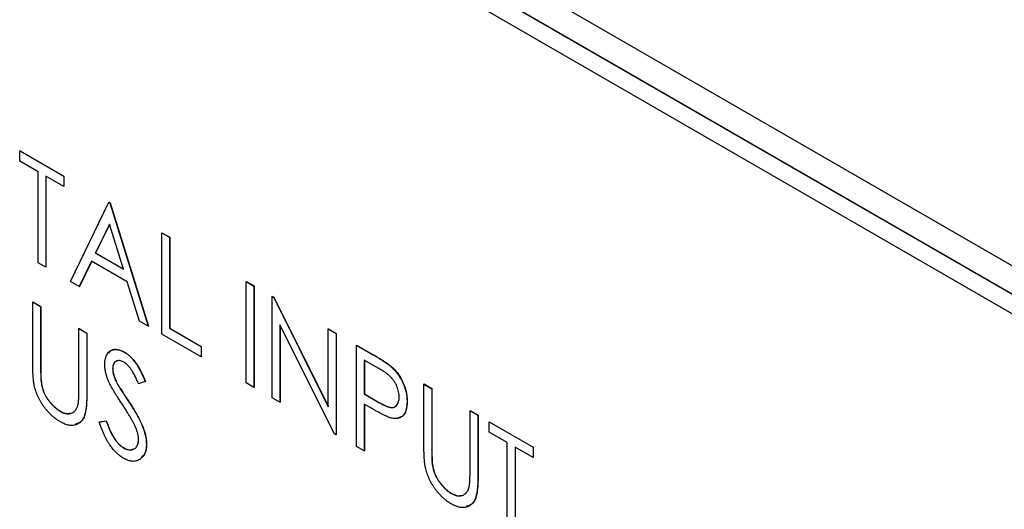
# Model space of a CAD drawing. Header units: millimetres. Extents: x 0 to 420, y 0 to 297.
# Tile 77 of 106: x 319.28 to 329.78, y 221.32 to 226.54. Entities that reach past the tile are written whole.
import ezdxf

# ---------------------------------------------------------------- set-up
doc = ezdxf.new("R2010")
doc.units = ezdxf.units.MM

msp = doc.modelspace()

# ---------------------------------------------------------------- linework, layer by layer
at = {"color": 7, "linetype": 'Continuous', "lineweight": 25}
for p, q in [((307.343, 236.915), (335.627, 220.587)), ((335.627, 220.28), (307.343, 236.609)), ((335.629, 220.282), (307.345, 236.61)), ((307.343, 236.405), (335.627, 220.076)), ((319.285, 225.14), (319.286, 225.141)), ((319.285, 225.03), (319.285, 225.14)), ((319.285, 225.14), (319.752, 224.87)), ((319.286, 225.141), (319.754, 224.871)), ((319.477, 224.919), (319.285, 225.03)), ((319.477, 223.949), (319.477, 224.919)), ((319.752, 224.76), (319.561, 224.87)), ((319.561, 224.87), (319.561, 223.901)), ((319.562, 224.869), (319.562, 223.902)), ((319.752, 224.87), (319.754, 224.871)), ((319.752, 224.87), (319.752, 224.76)), ((319.754, 224.871), (319.754, 224.761)), ((319.752, 224.76), (319.754, 224.761)), ((319.824, 223.749), (320.232, 224.593)), ((320.232, 224.593), (320.234, 224.594)), ((320.232, 224.593), (320.244, 224.587)), ((320.234, 224.594), (320.246, 224.588)), ((320.244, 224.587), (320.246, 224.588)), ((320.244, 224.587), (320.652, 223.271)), ((320.246, 224.588), (320.654, 223.272)), ((320.238, 224.36), (320.09, 224.052)), ((320.239, 224.358), (320.091, 224.053)), ((320.387, 223.881), (320.238, 224.36)), ((320.796, 224.268), (320.798, 224.269)), ((320.796, 224.268), (320.88, 224.22)), ((320.796, 223.188), (320.796, 224.268)), ((320.798, 224.269), (320.881, 224.221)), ((320.88, 224.22), (320.881, 224.221)), ((320.88, 224.22), (320.88, 223.25)), ((320.881, 224.221), (320.881, 223.251)), ((320.09, 224.052), (320.091, 224.053)), ((320.09, 224.052), (320.387, 223.881)), ((320.091, 224.053), (320.386, 223.884)), ((319.561, 223.901), (319.477, 223.949)), ((320.048, 223.966), (319.917, 223.695)), ((320.049, 223.965), (319.919, 223.696)), ((320.428, 223.746), (320.048, 223.966)), ((319.561, 223.901), (319.562, 223.902)), ((319.917, 223.695), (319.824, 223.749)), ((320.559, 223.324), (320.428, 223.746)), ((321.695, 223.749), (321.697, 223.75)), ((321.695, 223.749), (321.779, 223.7)), ((321.695, 222.669), (321.695, 223.749)), ((321.697, 223.75), (321.781, 223.701)), ((319.917, 223.695), (319.919, 223.696)), ((321.779, 223.7), (321.781, 223.701)), ((321.779, 223.7), (321.779, 222.62)), ((321.781, 223.701), (321.781, 222.621)), ((319.421, 223.531), (319.423, 223.532)), ((319.421, 223.531), (319.505, 223.482)), ((319.421, 222.878), (319.421, 223.531)), ((319.423, 223.532), (319.507, 223.483)), ((321.971, 223.59), (321.973, 223.591)), ((321.971, 222.509), (321.971, 223.59)), ((321.971, 223.59), (321.989, 223.579)), ((321.973, 223.591), (321.99, 223.58)), ((321.989, 223.579), (321.99, 223.58)), ((321.989, 223.579), (322.571, 222.414)), ((321.99, 223.58), (322.571, 222.419)), ((319.505, 223.482), (319.507, 223.483)), ((319.505, 223.482), (319.505, 222.835)), ((319.507, 223.483), (319.507, 222.836)), ((320.652, 223.271), (320.559, 223.324)), ((319.913, 223.247), (319.915, 223.248)), ((319.913, 222.6), (319.913, 223.247)), ((319.913, 223.247), (319.997, 223.198)), ((319.915, 223.248), (319.998, 223.199)), ((320.652, 223.271), (320.654, 223.272)), ((320.88, 223.25), (320.881, 223.251)), ((320.88, 223.25), (321.216, 223.056)), ((320.881, 223.251), (321.217, 223.057)), ((322.636, 222.126), (322.055, 223.288)), ((322.055, 223.288), (322.055, 222.461)), ((322.057, 223.285), (322.057, 222.462)), ((322.571, 223.243), (322.572, 223.244)), ((322.571, 222.414), (322.571, 223.243)), ((322.571, 223.243), (322.655, 223.195)), ((322.572, 223.244), (322.656, 223.196)), ((319.997, 223.198), (319.998, 223.199)), ((319.997, 223.198), (319.997, 222.546)), ((319.998, 223.199), (319.998, 222.547)), ((321.216, 222.946), (320.796, 223.188)), ((322.655, 223.195), (322.656, 223.196)), ((322.655, 223.195), (322.655, 222.115)), ((322.656, 223.196), (322.656, 222.116)), ((321.216, 223.056), (321.217, 223.057)), ((321.216, 223.056), (321.216, 222.946)), ((321.217, 223.057), (321.217, 222.947)), ((322.871, 223.07), (322.872, 223.071)), ((322.871, 223.07), (323.043, 222.971)), ((322.871, 221.99), (322.871, 223.07)), ((322.872, 223.071), (323.044, 222.972)), ((320.396, 222.995), (320.398, 222.997)), ((321.216, 222.946), (321.217, 222.947)), ((323.11, 222.821), (322.954, 222.911)), ((322.954, 222.911), (322.954, 222.551)), ((322.956, 222.91), (322.956, 222.552)), ((323.043, 222.971), (323.044, 222.972)), ((319.505, 222.835), (319.507, 222.836)), ((320.273, 222.819), (320.274, 222.82)), ((323.242, 222.839), (323.244, 222.84)), ((319.509, 222.689), (319.51, 222.69)), ((320.327, 222.648), (320.329, 222.649)), ((320.62, 222.683), (320.549, 222.658)), ((320.62, 222.683), (320.622, 222.684)), ((321.779, 222.62), (321.695, 222.669)), ((321.779, 222.62), (321.781, 222.621)), ((323.59, 222.655), (323.592, 222.656)), ((323.59, 222.655), (323.674, 222.606)), ((323.59, 222.003), (323.59, 222.655)), ((323.592, 222.656), (323.676, 222.607)), ((323.674, 222.606), (323.676, 222.607)), ((323.674, 222.606), (323.674, 221.959)), ((323.676, 222.607), (323.676, 221.96)), ((319.997, 222.546), (319.998, 222.547)), ((322.055, 222.461), (321.971, 222.509)), ((322.954, 222.551), (322.956, 222.552)), ((322.954, 222.551), (323.104, 222.462)), ((322.956, 222.552), (323.106, 222.463)), ((320.438, 222.477), (320.44, 222.478)), ((322.055, 222.461), (322.057, 222.462)), ((323.017, 222.404), (322.954, 222.44)), ((322.954, 222.44), (322.954, 221.942)), ((322.956, 222.439), (322.956, 221.943)), ((323.104, 222.462), (323.106, 222.463)), ((323.41, 222.469), (323.412, 222.47)), ((319.713, 222.365), (319.715, 222.366)), ((324.082, 222.371), (324.084, 222.372)), ((324.082, 221.724), (324.082, 222.371)), ((324.082, 222.371), (324.166, 222.323)), ((324.084, 222.372), (324.168, 222.324)), ((324.166, 222.323), (324.168, 222.324)), ((324.166, 222.323), (324.166, 221.67)), ((324.168, 222.324), (324.168, 221.671)), ((320.129, 222.25), (320.203, 222.262)), ((320.129, 222.25), (320.13, 222.251)), ((320.13, 222.251), (320.204, 222.263)), ((320.203, 222.262), (320.204, 222.263)), ((324.286, 222.253), (324.287, 222.254)), ((324.286, 222.143), (324.286, 222.253)), ((324.286, 222.253), (324.753, 221.983)), ((324.287, 222.254), (324.755, 221.984)), ((322.655, 222.115), (322.636, 222.126)), ((322.655, 222.115), (322.656, 222.116)), ((324.478, 222.032), (324.286, 222.143)), ((320.385, 221.977), (320.387, 221.978)), ((320.632, 222.016), (320.634, 222.017)), ((322.954, 221.942), (322.871, 221.99)), ((323.674, 221.959), (323.676, 221.96)), ((324.478, 221.062), (324.478, 222.032)), ((324.753, 221.873), (324.562, 221.983)), ((324.562, 221.983), (324.562, 221.014)), ((324.563, 221.982), (324.563, 221.015)), ((324.753, 221.983), (324.755, 221.984)), ((324.753, 221.983), (324.753, 221.873)), ((324.755, 221.984), (324.755, 221.874)), ((322.954, 221.942), (322.956, 221.943)), ((324.753, 221.873), (324.755, 221.874)), ((323.678, 221.813), (323.679, 221.815)), ((324.166, 221.67), (324.168, 221.671)), ((323.882, 221.489), (323.884, 221.49))]:
    msp.add_line(p, q, dxfattribs=at)
for points, knots in [([(320.189, 222.863), (320.189, 222.874), (320.19, 222.897), (320.195, 222.927), (320.203, 222.953), (320.215, 222.976), (320.229, 222.995), (320.247, 223.01), (320.268, 223.019), (320.29, 223.024), (320.315, 223.024), (320.341, 223.02), (320.368, 223.01), (320.387, 223), (320.396, 222.995)], [0, 0, 0, 0, 0.088291, 0.174419, 0.258423, 0.342317, 0.425287, 0.506935, 0.587922, 0.670559, 0.753145, 0.834844, 0.916686, 1, 1, 1, 1]), ([(320.233, 222.986), (320.242, 222.998), (320.263, 223.026), (320.325, 223.03), (320.373, 223.008), (320.398, 222.997)], [0, 0, 0, 0, 0.2554739, 0.6278473, 1, 1, 1, 1]), ([(320.391, 222.888), (320.383, 222.892), (320.367, 222.901), (320.344, 222.906), (320.323, 222.905), (320.305, 222.898), (320.291, 222.886), (320.28, 222.868), (320.274, 222.846), (320.273, 222.828), (320.273, 222.819)], [0, 0, 0, 0, 0.133507, 0.258557, 0.380724, 0.504971, 0.628085, 0.748901, 0.871477, 1, 1, 1, 1]), ([(320.321, 222.9), (320.314, 222.898), (320.295, 222.895), (320.278, 222.866), (320.275, 222.835), (320.274, 222.82)], [0, 0, 0, 0, 0.236603, 0.618132, 1, 1, 1, 1]), ([(320.396, 222.995), (320.406, 222.989), (320.426, 222.977), (320.455, 222.953), (320.483, 222.924), (320.505, 222.897), (320.523, 222.872), (320.536, 222.852), (320.55, 222.829), (320.564, 222.804), (320.578, 222.777), (320.592, 222.747), (320.606, 222.716), (320.616, 222.694), (320.62, 222.683)], [0, 0, 0, 0, 0.103822, 0.205919, 0.309231, 0.415653, 0.47222, 0.532858, 0.597819, 0.667857, 0.743177, 0.823448, 0.908942, 1, 1, 1, 1]), ([(320.398, 222.997), (320.408, 222.99), (320.428, 222.978), (320.457, 222.954), (320.485, 222.925), (320.507, 222.898), (320.525, 222.873), (320.538, 222.853), (320.552, 222.83), (320.565, 222.805), (320.579, 222.778), (320.594, 222.749), (320.608, 222.717), (320.617, 222.695), (320.622, 222.684)], [0, 0, 0, 0, 0.103822, 0.205919, 0.309231, 0.415653, 0.47222, 0.532858, 0.597819, 0.667857, 0.743177, 0.823448, 0.908942, 1, 1, 1, 1]), ([(323.043, 222.971), (323.054, 222.964), (323.077, 222.951), (323.11, 222.931), (323.139, 222.913), (323.166, 222.896), (323.189, 222.88), (323.21, 222.866), (323.227, 222.853), (323.238, 222.844), (323.242, 222.839)], [0, 0, 0, 0, 0.1765, 0.339032, 0.485753, 0.61857, 0.735674, 0.838185, 0.926155, 1, 1, 1, 1]), ([(323.044, 222.972), (323.056, 222.965), (323.079, 222.952), (323.111, 222.932), (323.141, 222.914), (323.167, 222.897), (323.191, 222.881), (323.211, 222.867), (323.229, 222.854), (323.239, 222.845), (323.244, 222.84)], [0, 0, 0, 0, 0.1765, 0.339032, 0.485753, 0.61857, 0.735674, 0.838185, 0.926155, 1, 1, 1, 1]), ([(319.437, 222.641), (319.436, 222.648), (319.433, 222.662), (319.43, 222.684), (319.427, 222.71), (319.425, 222.738), (319.423, 222.769), (319.422, 222.803), (319.421, 222.84), (319.421, 222.865), (319.421, 222.878)], [0, 0, 0, 0, 0.077936, 0.169149, 0.274074, 0.391816, 0.523462, 0.668216, 0.827041, 1, 1, 1, 1]), ([(319.505, 222.835), (319.505, 222.826), (319.505, 222.808), (319.505, 222.784), (319.506, 222.761), (319.506, 222.742), (319.506, 222.725), (319.507, 222.711), (319.508, 222.699), (319.508, 222.692), (319.509, 222.689)], [0, 0, 0, 0, 0.191105, 0.362655, 0.516171, 0.650128, 0.766034, 0.862527, 0.941006, 1, 1, 1, 1]), ([(319.507, 222.836), (319.507, 222.827), (319.507, 222.809), (319.507, 222.785), (319.507, 222.762), (319.508, 222.743), (319.508, 222.726), (319.509, 222.712), (319.509, 222.7), (319.51, 222.693), (319.51, 222.69)], [0, 0, 0, 0, 0.191105, 0.362655, 0.516171, 0.650128, 0.766034, 0.862527, 0.941006, 1, 1, 1, 1]), ([(320.235, 222.672), (320.231, 222.681), (320.224, 222.697), (320.214, 222.722), (320.206, 222.747), (320.2, 222.771), (320.195, 222.795), (320.191, 222.818), (320.189, 222.841), (320.189, 222.856), (320.189, 222.863)], [0, 0, 0, 0, 0.130877, 0.257719, 0.382316, 0.506626, 0.628302, 0.751527, 0.87547, 1, 1, 1, 1]), ([(320.273, 222.819), (320.273, 222.813), (320.273, 222.802), (320.275, 222.783), (320.279, 222.764), (320.284, 222.744), (320.291, 222.723), (320.301, 222.7), (320.313, 222.675), (320.322, 222.657), (320.327, 222.648)], [0, 0, 0, 0, 0.110385, 0.220503, 0.331137, 0.443585, 0.563154, 0.695062, 0.839762, 1, 1, 1, 1]), ([(320.274, 222.82), (320.274, 222.814), (320.275, 222.803), (320.277, 222.784), (320.281, 222.765), (320.286, 222.745), (320.293, 222.724), (320.303, 222.701), (320.315, 222.676), (320.324, 222.658), (320.329, 222.649)], [0, 0, 0, 0, 0.110385, 0.220503, 0.331137, 0.443585, 0.563154, 0.695062, 0.839762, 1, 1, 1, 1]), ([(320.549, 222.658), (320.545, 222.667), (320.538, 222.684), (320.526, 222.709), (320.515, 222.732), (320.505, 222.753), (320.494, 222.772), (320.485, 222.789), (320.475, 222.804), (320.464, 222.821), (320.449, 222.839), (320.43, 222.859), (320.411, 222.875), (320.398, 222.883), (320.391, 222.888)], [0, 0, 0, 0, 0.102557, 0.196911, 0.284395, 0.364416, 0.437215, 0.503536, 0.563602, 0.61645, 0.714669, 0.808954, 0.904132, 1, 1, 1, 1]), ([(323.326, 222.517), (323.326, 222.526), (323.325, 222.543), (323.321, 222.571), (323.313, 222.6), (323.303, 222.628), (323.29, 222.656), (323.275, 222.683), (323.258, 222.707), (323.242, 222.725), (323.228, 222.739), (323.216, 222.75), (323.202, 222.761), (323.187, 222.772), (323.17, 222.784), (323.151, 222.796), (323.131, 222.809), (323.118, 222.817), (323.11, 222.821)], [0, 0, 0, 0, 0.0740913, 0.1470678, 0.2191758, 0.292487, 0.364821, 0.434086, 0.5028423, 0.57172, 0.6083535, 0.6499045, 0.6958165, 0.7468715, 0.8026582, 0.8631859, 0.9291504, 1, 1, 1, 1]), ([(323.242, 222.839), (323.248, 222.834), (323.26, 222.823), (323.278, 222.805), (323.294, 222.786), (323.31, 222.766), (323.324, 222.745), (323.338, 222.723), (323.351, 222.699), (323.363, 222.675), (323.374, 222.651), (323.384, 222.625), (323.392, 222.6), (323.399, 222.574), (323.404, 222.548), (323.407, 222.522), (323.41, 222.495), (323.41, 222.478), (323.41, 222.469)], [0, 0, 0, 0, 0.0600749, 0.1193035, 0.1780694, 0.2362559, 0.2943134, 0.3531431, 0.412708, 0.4738133, 0.5356152, 0.5974027, 0.6602323, 0.7235145, 0.789577, 0.8568409, 0.9270909, 1, 1, 1, 1]), ([(323.244, 222.84), (323.25, 222.835), (323.262, 222.824), (323.279, 222.806), (323.296, 222.787), (323.312, 222.767), (323.326, 222.746), (323.34, 222.724), (323.353, 222.7), (323.365, 222.676), (323.376, 222.652), (323.386, 222.626), (323.394, 222.601), (323.401, 222.575), (323.406, 222.549), (323.409, 222.523), (323.412, 222.496), (323.412, 222.479), (323.412, 222.47)], [0, 0, 0, 0, 0.0600749, 0.1193035, 0.1780694, 0.2362559, 0.2943134, 0.3531431, 0.412708, 0.4738133, 0.5356152, 0.5974027, 0.6602323, 0.7235145, 0.789577, 0.8568409, 0.9270909, 1, 1, 1, 1]), ([(319.509, 222.689), (319.51, 222.678), (319.512, 222.657), (319.519, 222.625), (319.528, 222.595), (319.539, 222.566), (319.553, 222.537), (319.57, 222.508), (319.59, 222.479), (319.613, 222.451), (319.637, 222.424), (319.663, 222.401), (319.688, 222.381), (319.705, 222.37), (319.713, 222.365)], [0, 0, 0, 0, 0.0889375, 0.1727267, 0.251185, 0.3263801, 0.4009876, 0.479456, 0.5624606, 0.6520321, 0.742988, 0.8310174, 0.9158505, 1, 1, 1, 1]), ([(319.51, 222.69), (319.512, 222.679), (319.514, 222.658), (319.521, 222.627), (319.53, 222.596), (319.54, 222.567), (319.554, 222.538), (319.571, 222.509), (319.592, 222.48), (319.615, 222.452), (319.639, 222.425), (319.664, 222.402), (319.69, 222.382), (319.706, 222.371), (319.715, 222.366)], [0, 0, 0, 0, 0.0889375, 0.1727267, 0.251185, 0.3263801, 0.4009876, 0.479456, 0.5624606, 0.6520321, 0.742988, 0.8310174, 0.9158505, 1, 1, 1, 1]), ([(319.718, 222.251), (319.709, 222.257), (319.692, 222.267), (319.667, 222.284), (319.643, 222.303), (319.62, 222.323), (319.598, 222.345), (319.577, 222.368), (319.557, 222.392), (319.537, 222.418), (319.519, 222.444), (319.503, 222.471), (319.488, 222.499), (319.475, 222.527), (319.463, 222.555), (319.453, 222.583), (319.444, 222.612), (319.439, 222.632), (319.437, 222.641)], [0, 0, 0, 0, 0.069994, 0.137225, 0.203144, 0.267439, 0.330757, 0.392722, 0.455101, 0.517382, 0.579131, 0.639383, 0.69929, 0.758596, 0.817649, 0.877496, 0.938128, 1, 1, 1, 1]), ([(319.904, 222.437), (319.904, 222.44), (319.906, 222.448), (319.908, 222.461), (319.909, 222.477), (319.911, 222.496), (319.912, 222.518), (319.912, 222.543), (319.913, 222.57), (319.913, 222.589), (319.913, 222.6)], [0, 0, 0, 0, 0.069596, 0.155423, 0.257515, 0.37358, 0.506166, 0.6554, 0.819993, 1, 1, 1, 1]), ([(320.37, 222.447), (320.361, 222.46), (320.345, 222.485), (320.321, 222.522), (320.301, 222.555), (320.283, 222.584), (320.267, 222.611), (320.254, 222.634), (320.243, 222.654), (320.237, 222.667), (320.235, 222.672)], [0, 0, 0, 0, 0.1795352, 0.3445064, 0.4921306, 0.6246399, 0.7420993, 0.843179, 0.9295396, 1, 1, 1, 1]), ([(320.327, 222.648), (320.329, 222.645), (320.333, 222.638), (320.341, 222.625), (320.351, 222.609), (320.364, 222.589), (320.379, 222.566), (320.396, 222.539), (320.416, 222.509), (320.43, 222.488), (320.438, 222.477)], [0, 0, 0, 0, 0.053039, 0.126288, 0.218872, 0.334457, 0.469409, 0.625738, 0.802267, 1, 1, 1, 1]), ([(320.329, 222.649), (320.33, 222.646), (320.335, 222.639), (320.343, 222.626), (320.353, 222.61), (320.366, 222.59), (320.381, 222.567), (320.398, 222.54), (320.418, 222.51), (320.432, 222.489), (320.44, 222.478)], [0, 0, 0, 0, 0.053039, 0.126288, 0.218872, 0.334457, 0.469409, 0.625738, 0.802267, 1, 1, 1, 1]), ([(319.997, 222.546), (319.997, 222.534), (319.997, 222.511), (319.995, 222.478), (319.994, 222.447), (319.991, 222.419), (319.988, 222.392), (319.984, 222.368), (319.98, 222.345), (319.974, 222.325), (319.968, 222.306), (319.96, 222.29), (319.951, 222.274), (319.94, 222.261), (319.928, 222.249), (319.914, 222.238), (319.899, 222.229), (319.883, 222.222), (319.866, 222.216), (319.847, 222.214), (319.828, 222.213), (319.808, 222.216), (319.786, 222.221), (319.764, 222.228), (319.741, 222.239), (319.726, 222.247), (319.718, 222.251)], [0, 0, 0, 0, 0.055741, 0.108782, 0.159483, 0.20722, 0.252436, 0.295103, 0.335609, 0.373517, 0.409957, 0.446416, 0.482967, 0.519684, 0.557168, 0.594999, 0.634172, 0.674127, 0.714136, 0.754079, 0.793688, 0.83312, 0.873373, 0.914549, 0.95654, 1, 1, 1, 1]), ([(319.998, 222.547), (319.997, 222.489), (319.995, 222.374), (319.955, 222.249), (319.894, 222.234), (319.874, 222.229)], [0, 0, 0, 0, 0.408175, 0.812197, 1, 1, 1, 1]), ([(323.104, 222.462), (323.111, 222.458), (323.125, 222.45), (323.146, 222.44), (323.164, 222.43), (323.182, 222.422), (323.198, 222.416), (323.212, 222.411), (323.225, 222.408), (323.24, 222.405), (323.256, 222.405), (323.274, 222.409), (323.29, 222.418), (323.303, 222.431), (323.313, 222.448), (323.321, 222.468), (323.325, 222.491), (323.326, 222.508), (323.326, 222.517)], [0, 0, 0, 0, 0.070231, 0.135127, 0.195896, 0.251444, 0.303058, 0.349556, 0.391936, 0.430093, 0.501229, 0.570517, 0.640124, 0.710955, 0.782914, 0.853735, 0.926014, 1, 1, 1, 1]), ([(319.713, 222.365), (319.72, 222.361), (319.735, 222.353), (319.756, 222.345), (319.777, 222.341), (319.797, 222.338), (319.816, 222.34), (319.834, 222.344), (319.85, 222.352), (319.865, 222.363), (319.877, 222.376), (319.888, 222.394), (319.897, 222.414), (319.902, 222.429), (319.904, 222.437)], [0, 0, 0, 0, 0.081412, 0.161686, 0.242811, 0.324775, 0.407586, 0.488453, 0.56979, 0.650718, 0.733306, 0.819186, 0.907133, 1, 1, 1, 1]), ([(320.519, 222.189), (320.515, 222.197), (320.507, 222.215), (320.494, 222.242), (320.478, 222.271), (320.461, 222.302), (320.441, 222.335), (320.419, 222.371), (320.396, 222.408), (320.379, 222.434), (320.37, 222.447)], [0, 0, 0, 0, 0.092213, 0.193119, 0.303009, 0.423363, 0.552489, 0.69176, 0.840671, 1, 1, 1, 1]), ([(320.438, 222.477), (320.447, 222.463), (320.464, 222.436), (320.489, 222.397), (320.511, 222.36), (320.532, 222.325), (320.55, 222.292), (320.565, 222.26), (320.579, 222.231), (320.594, 222.195), (320.609, 222.153), (320.623, 222.104), (320.631, 222.058), (320.632, 222.03), (320.632, 222.016)], [0, 0, 0, 0, 0.093761, 0.181614, 0.264342, 0.341677, 0.41338, 0.479975, 0.541968, 0.599292, 0.705911, 0.807015, 0.904485, 1, 1, 1, 1]), ([(320.44, 222.478), (320.449, 222.464), (320.466, 222.437), (320.491, 222.398), (320.513, 222.361), (320.533, 222.326), (320.551, 222.293), (320.567, 222.261), (320.581, 222.232), (320.596, 222.196), (320.611, 222.154), (320.625, 222.105), (320.632, 222.059), (320.634, 222.031), (320.634, 222.017)], [0, 0, 0, 0, 0.093761, 0.181614, 0.264342, 0.341677, 0.41338, 0.479975, 0.541968, 0.599292, 0.705911, 0.807015, 0.904485, 1, 1, 1, 1]), ([(323.237, 222.295), (323.232, 222.296), (323.22, 222.3), (323.2, 222.308), (323.178, 222.318), (323.152, 222.331), (323.122, 222.346), (323.09, 222.363), (323.054, 222.383), (323.029, 222.397), (323.017, 222.404)], [0, 0, 0, 0, 0.075269, 0.165174, 0.268129, 0.385984, 0.51806, 0.664405, 0.825035, 1, 1, 1, 1]), ([(323.106, 222.463), (323.134, 222.447), (323.192, 222.416), (323.27, 222.396), (323.294, 222.427), (323.303, 222.439)], [0, 0, 0, 0, 0.390061, 0.775829, 1, 1, 1, 1]), ([(323.41, 222.469), (323.41, 222.46), (323.41, 222.443), (323.408, 222.419), (323.404, 222.397), (323.399, 222.376), (323.393, 222.358), (323.385, 222.342), (323.375, 222.328), (323.364, 222.316), (323.352, 222.306), (323.339, 222.298), (323.325, 222.292), (323.31, 222.289), (323.293, 222.287), (323.275, 222.287), (323.257, 222.29), (323.244, 222.293), (323.237, 222.295)], [0, 0, 0, 0, 0.072309, 0.141358, 0.208207, 0.272336, 0.335143, 0.396174, 0.456668, 0.516646, 0.575929, 0.634933, 0.693693, 0.752708, 0.811962, 0.873196, 0.935504, 1, 1, 1, 1]), ([(323.412, 222.47), (323.41, 222.437), (323.406, 222.371), (323.369, 222.309), (323.33, 222.298), (323.316, 222.294)], [0, 0, 0, 0, 0.384234, 0.767146, 1, 1, 1, 1]), ([(319.715, 222.366), (319.74, 222.354), (319.779, 222.335), (319.81, 222.344), (319.82, 222.347)], [0, 0, 0, 0, 0.658591, 1, 1, 1, 1]), ([(320.388, 221.864), (320.382, 221.868), (320.369, 221.876), (320.35, 221.89), (320.332, 221.904), (320.314, 221.921), (320.296, 221.939), (320.279, 221.958), (320.262, 221.979), (320.246, 222.001), (320.23, 222.025), (320.214, 222.051), (320.199, 222.079), (320.184, 222.109), (320.17, 222.142), (320.156, 222.176), (320.142, 222.212), (320.133, 222.237), (320.129, 222.25)], [0, 0, 0, 0, 0.055089, 0.109447, 0.163323, 0.216767, 0.269874, 0.324148, 0.378969, 0.434708, 0.492467, 0.553707, 0.618022, 0.686132, 0.757893, 0.834258, 0.914668, 1, 1, 1, 1]), ([(320.203, 222.262), (320.209, 222.244), (320.222, 222.21), (320.243, 222.161), (320.264, 222.117), (320.287, 222.079), (320.31, 222.045), (320.334, 222.017), (320.36, 221.993), (320.377, 221.982), (320.385, 221.977)], [0, 0, 0, 0, 0.165307, 0.315251, 0.451801, 0.576089, 0.690151, 0.796612, 0.898685, 1, 1, 1, 1]), ([(320.204, 222.263), (320.211, 222.245), (320.224, 222.211), (320.244, 222.162), (320.266, 222.118), (320.289, 222.08), (320.312, 222.046), (320.336, 222.018), (320.361, 221.994), (320.379, 221.983), (320.387, 221.978)], [0, 0, 0, 0, 0.165307, 0.315251, 0.451801, 0.576089, 0.690151, 0.796612, 0.898685, 1, 1, 1, 1]), ([(320.548, 222.066), (320.548, 222.075), (320.547, 222.094), (320.542, 222.124), (320.532, 222.156), (320.523, 222.178), (320.519, 222.189)], [0, 0, 0, 0, 0.238336, 0.482311, 0.73314, 1, 1, 1, 1]), ([(320.385, 221.977), (320.393, 221.973), (320.407, 221.965), (320.429, 221.958), (320.449, 221.954), (320.469, 221.953), (320.487, 221.956), (320.503, 221.963), (320.517, 221.973), (320.528, 221.987), (320.537, 222.003), (320.544, 222.022), (320.548, 222.043), (320.548, 222.058), (320.548, 222.066)], [0, 0, 0, 0, 0.086779, 0.172012, 0.257, 0.344091, 0.430347, 0.513787, 0.595624, 0.677565, 0.75969, 0.839996, 0.919133, 1, 1, 1, 1]), ([(320.387, 221.978), (320.411, 221.966), (320.45, 221.948), (320.479, 221.959), (320.489, 221.964)], [0, 0, 0, 0, 0.6316633, 1, 1, 1, 1]), ([(320.632, 222.016), (320.632, 222.006), (320.632, 221.987), (320.628, 221.961), (320.623, 221.937), (320.615, 221.915), (320.605, 221.896), (320.592, 221.879), (320.578, 221.864), (320.561, 221.851), (320.543, 221.841), (320.524, 221.835), (320.504, 221.831), (320.483, 221.831), (320.46, 221.835), (320.437, 221.841), (320.413, 221.851), (320.397, 221.86), (320.388, 221.864)], [0, 0, 0, 0, 0.064367, 0.127345, 0.188922, 0.250384, 0.312021, 0.374404, 0.437663, 0.502985, 0.567803, 0.63098, 0.692076, 0.752595, 0.813028, 0.874016, 0.936113, 1, 1, 1, 1]), ([(320.634, 222.017), (320.631, 221.975), (320.627, 221.911), (320.59, 221.883), (320.577, 221.873)], [0, 0, 0, 0, 0.649379, 1, 1, 1, 1]), ([(323.606, 221.766), (323.605, 221.772), (323.602, 221.786), (323.599, 221.809), (323.596, 221.834), (323.594, 221.862), (323.592, 221.893), (323.591, 221.927), (323.59, 221.964), (323.59, 221.989), (323.59, 222.003)], [0, 0, 0, 0, 0.077936, 0.169149, 0.274074, 0.391816, 0.523462, 0.668216, 0.827041, 1, 1, 1, 1]), ([(323.674, 221.959), (323.674, 221.95), (323.674, 221.933), (323.674, 221.908), (323.675, 221.886), (323.675, 221.866), (323.675, 221.849), (323.676, 221.835), (323.677, 221.823), (323.677, 221.816), (323.678, 221.813)], [0, 0, 0, 0, 0.191105, 0.362655, 0.516171, 0.650128, 0.766034, 0.862527, 0.941006, 1, 1, 1, 1]), ([(323.676, 221.96), (323.676, 221.951), (323.676, 221.934), (323.676, 221.909), (323.676, 221.887), (323.677, 221.867), (323.677, 221.85), (323.678, 221.836), (323.679, 221.824), (323.679, 221.817), (323.679, 221.815)], [0, 0, 0, 0, 0.191105, 0.362655, 0.516171, 0.650128, 0.766034, 0.862527, 0.941006, 1, 1, 1, 1]), ([(323.887, 221.376), (323.878, 221.381), (323.861, 221.391), (323.836, 221.408), (323.812, 221.427), (323.789, 221.447), (323.767, 221.469), (323.746, 221.492), (323.726, 221.516), (323.706, 221.542), (323.688, 221.568), (323.672, 221.596), (323.657, 221.623), (323.644, 221.651), (323.632, 221.679), (323.622, 221.708), (323.613, 221.737), (323.608, 221.756), (323.606, 221.766)], [0, 0, 0, 0, 0.069994, 0.137225, 0.203144, 0.267439, 0.330757, 0.392722, 0.455101, 0.517382, 0.579131, 0.639383, 0.69929, 0.758596, 0.817649, 0.877496, 0.938128, 1, 1, 1, 1]), ([(323.678, 221.813), (323.679, 221.803), (323.681, 221.782), (323.688, 221.75), (323.697, 221.719), (323.708, 221.69), (323.722, 221.661), (323.739, 221.632), (323.759, 221.604), (323.782, 221.575), (323.806, 221.549), (323.832, 221.525), (323.857, 221.505), (323.874, 221.494), (323.882, 221.489)], [0, 0, 0, 0, 0.0889375, 0.1727267, 0.251185, 0.3263801, 0.4009876, 0.479456, 0.5624606, 0.6520321, 0.742988, 0.8310174, 0.9158505, 1, 1, 1, 1]), ([(323.679, 221.815), (323.681, 221.804), (323.683, 221.783), (323.69, 221.751), (323.699, 221.72), (323.709, 221.691), (323.723, 221.662), (323.74, 221.633), (323.761, 221.605), (323.784, 221.576), (323.808, 221.55), (323.833, 221.526), (323.859, 221.506), (323.875, 221.495), (323.884, 221.49)], [0, 0, 0, 0, 0.0889375, 0.1727267, 0.251185, 0.3263801, 0.4009876, 0.479456, 0.5624606, 0.6520321, 0.742988, 0.8310174, 0.9158505, 1, 1, 1, 1]), ([(324.166, 221.67), (324.166, 221.658), (324.166, 221.636), (324.164, 221.603), (324.163, 221.572), (324.16, 221.543), (324.157, 221.517), (324.153, 221.492), (324.149, 221.47), (324.143, 221.449), (324.137, 221.431), (324.129, 221.414), (324.12, 221.399), (324.109, 221.385), (324.097, 221.373), (324.083, 221.363), (324.068, 221.353), (324.052, 221.346), (324.035, 221.341), (324.016, 221.338), (323.997, 221.338), (323.977, 221.34), (323.955, 221.345), (323.933, 221.353), (323.91, 221.363), (323.895, 221.371), (323.887, 221.376)], [0, 0, 0, 0, 0.055741, 0.108782, 0.159483, 0.20722, 0.252436, 0.295103, 0.335609, 0.373517, 0.409957, 0.446416, 0.482967, 0.519684, 0.557168, 0.594999, 0.634172, 0.674127, 0.714136, 0.754079, 0.793688, 0.83312, 0.873373, 0.914549, 0.95654, 1, 1, 1, 1]), ([(324.168, 221.671), (324.166, 221.614), (324.164, 221.499), (324.124, 221.373), (324.063, 221.358), (324.043, 221.353)], [0, 0, 0, 0, 0.408175, 0.812197, 1, 1, 1, 1]), ([(324.073, 221.561), (324.074, 221.565), (324.075, 221.572), (324.077, 221.586), (324.078, 221.602), (324.08, 221.621), (324.081, 221.642), (324.081, 221.667), (324.082, 221.694), (324.082, 221.714), (324.082, 221.724)], [0, 0, 0, 0, 0.069596, 0.155423, 0.257515, 0.37358, 0.506166, 0.6554, 0.819993, 1, 1, 1, 1]), ([(323.882, 221.489), (323.889, 221.485), (323.904, 221.478), (323.925, 221.47), (323.946, 221.465), (323.966, 221.463), (323.985, 221.464), (324.003, 221.468), (324.019, 221.476), (324.034, 221.487), (324.046, 221.501), (324.057, 221.518), (324.066, 221.538), (324.071, 221.553), (324.073, 221.561)], [0, 0, 0, 0, 0.081412, 0.161686, 0.242811, 0.324775, 0.407586, 0.488453, 0.56979, 0.650718, 0.733306, 0.819186, 0.907133, 1, 1, 1, 1]), ([(323.884, 221.49), (323.909, 221.478), (323.948, 221.459), (323.979, 221.468), (323.989, 221.471)], [0, 0, 0, 0, 0.658591, 1, 1, 1, 1])]:
    msp.add_open_spline(points, degree=3, knots=knots, dxfattribs=at)

doc.saveas('drawing.dxf')
